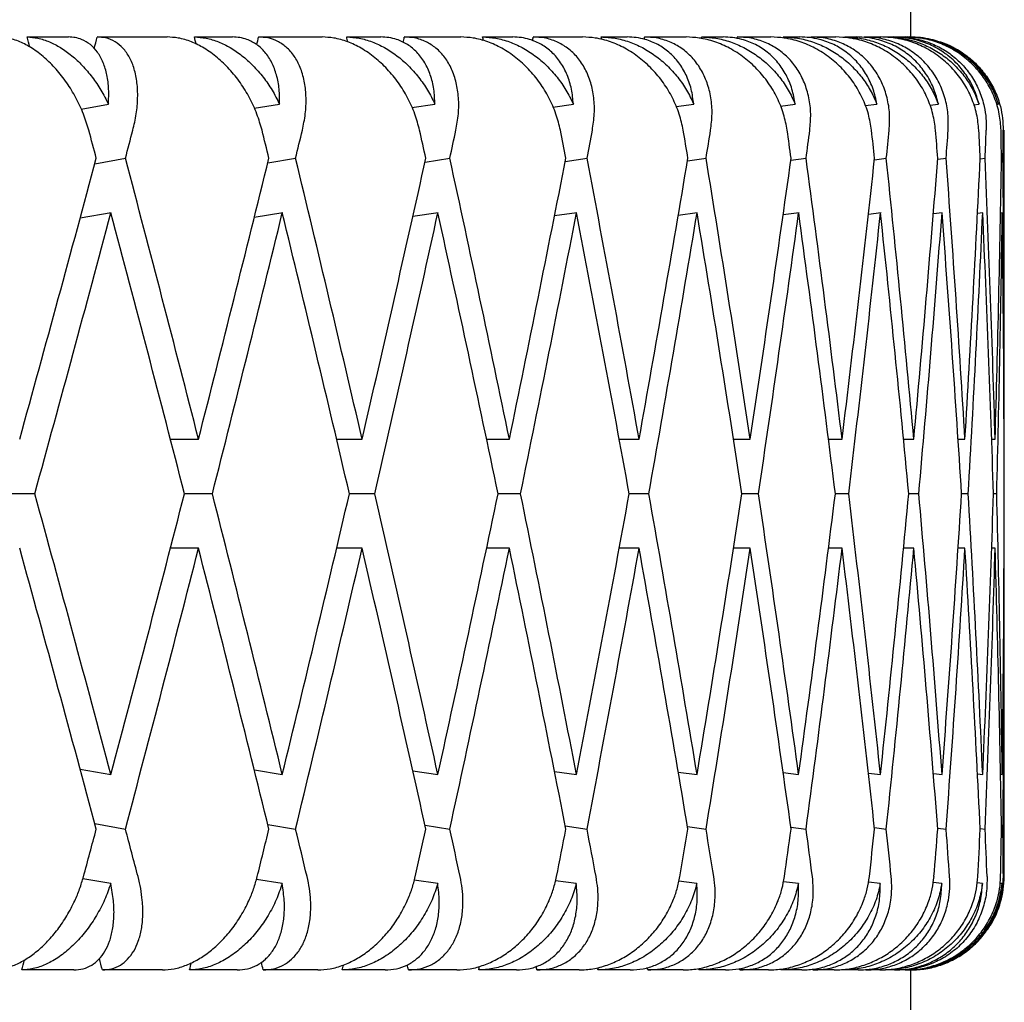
# Model space of a CAD drawing. Header units: millimetres. Extents: x 8 to 968, y 12 to 1099.
# Tile 32 of 73: x 107.57 to 112.85, y 686.14 to 691.41. Entities that reach past the tile are written whole.
import ezdxf

# ---------------------------------------------------------------- set-up
doc = ezdxf.new("R2010")
doc.units = ezdxf.units.MM

msp = doc.modelspace()

# ---------------------------------------------------------------- linework, layer by layer
at = {"color": 7, "linetype": 'Continuous', "lineweight": 30}
for p, q in [((112.3455, 691.3176), (112.3455, 695.3176)), ((107.6079, 691.3176), (107.8307, 691.3176)), ((107.9843, 691.3176), (108.3596, 691.3176)), ((108.5052, 691.3176), (108.7091, 691.3176)), ((108.8492, 691.3176), (109.1898, 691.3176)), ((109.3214, 691.3176), (109.5048, 691.3176)), ((109.6303, 691.3176), (109.9338, 691.3176)), ((110.0502, 691.3176), (110.2117, 691.3176)), ((110.3218, 691.3176), (110.5857, 691.3176)), ((110.6861, 691.3176), (110.8246, 691.3176)), ((110.9183, 691.3176), (111.1406, 691.3176)), ((111.2243, 691.3176), (111.3386, 691.3176)), ((111.4153, 691.3176), (111.5944, 691.3176)), ((111.6606, 691.3176), (111.75, 691.3176)), ((111.809, 691.3176), (111.9436, 691.3176)), ((111.9919, 691.3176), (112.0555, 691.3176)), ((112.0964, 691.3176), (112.1854, 691.3176)), ((112.2154, 691.3176), (112.2529, 691.3176)), ((112.2754, 691.3176), (112.3181, 691.3176)), ((112.3297, 691.3176), (112.3407, 691.3176)), ((107.8976, 690.9317), (108.0441, 690.9577)), ((108.8262, 690.9357), (108.9616, 690.9577)), ((109.6714, 690.9391), (109.7945, 690.9577)), ((110.4269, 690.9421), (110.5364, 690.9577)), ((111.0869, 690.9449), (111.1818, 690.9577)), ((111.6463, 690.9474), (111.7256, 690.9577)), ((112.1008, 690.9498), (112.1638, 690.9577)), ((112.4469, 690.952), (112.4931, 690.9577)), ((112.6821, 690.9542), (112.7109, 690.9577)), ((112.8045, 690.9564), (112.8155, 690.9577)), ((112.8455, 689.4549), (112.8455, 690.8176)), ((107.9715, 690.6385), (108.1354, 690.6676)), ((108.8987, 690.6434), (109.0475, 690.6676)), ((109.7413, 690.6475), (109.8743, 690.6676)), ((110.4931, 690.651), (110.6096, 690.6676)), ((111.1484, 690.6541), (111.2477, 690.6676)), ((111.7022, 690.657), (111.7838, 690.6676)), ((112.1504, 690.6596), (112.2139, 690.6676)), ((112.4895, 690.662), (112.5346, 690.6676)), ((112.717, 690.6644), (112.7435, 690.6676)), ((112.839, 690.6676), (112.8312, 690.6666)), ((108.0595, 690.3757), (107.8925, 690.346)), ((108.9784, 690.3757), (108.8262, 690.3509)), ((109.8125, 690.3757), (109.6759, 690.355)), ((110.5556, 690.3757), (110.4353, 690.3586)), ((111.1995, 690.3753), (111.0988, 690.3617)), ((111.7467, 690.3757), (111.6608, 690.3645)), ((112.1856, 690.3757), (112.1177, 690.3671)), ((112.5126, 690.3753), (112.4661, 690.3696)), ((112.7307, 690.3753), (112.7027, 690.3719)), ((112.8355, 690.3753), (112.8262, 690.3742)), ((108.3759, 689.1625), (108.5271, 689.1625)), ((109.2668, 689.1625), (109.4043, 689.1625)), ((110.0707, 689.1625), (110.1935, 689.1625)), ((110.7816, 689.1625), (110.8888, 689.1625)), ((111.3948, 689.1625), (111.4848, 689.1625)), ((111.9033, 689.1625), (111.9769, 689.1625)), ((112.3056, 689.1625), (112.3616, 689.1625)), ((112.5988, 689.1625), (112.6357, 689.1625)), ((112.7788, 689.1625), (112.7973, 689.1625)), ((107.6494, 688.8701), (107.4873, 688.8701)), ((108.6015, 688.8701), (108.4521, 688.8701)), ((109.4718, 688.8701), (109.3362, 688.8701)), ((110.2536, 688.8701), (110.1328, 688.8701)), ((110.941, 688.8701), (110.8359, 688.8701)), ((111.5287, 688.8701), (111.4401, 688.8701)), ((112.0123, 688.8701), (111.9409, 688.8701)), ((112.388, 688.8701), (112.3344, 688.8701)), ((112.6531, 688.8701), (112.6176, 688.8701)), ((112.8055, 688.8701), (112.7884, 688.8701)), ((108.5271, 688.5777), (108.3766, 688.5777)), ((109.4043, 688.5777), (109.2675, 688.5777)), ((110.1935, 688.5777), (110.0714, 688.5777)), ((110.8888, 688.5777), (110.7824, 688.5777)), ((111.4848, 688.5777), (111.3948, 688.5777)), ((111.9769, 688.5777), (111.9041, 688.5777)), ((112.3616, 688.5777), (112.3065, 688.5777)), ((112.6357, 688.5777), (112.5988, 688.5777)), ((112.7973, 688.5777), (112.7788, 688.5777)), ((112.8455, 686.8176), (112.8455, 688.2853)), ((107.8927, 687.3941), (108.0576, 687.3649)), ((108.8264, 687.3893), (108.9764, 687.3649)), ((109.6761, 687.3852), (109.8104, 687.3649)), ((110.4355, 687.3816), (110.5533, 687.3649)), ((111.0988, 687.3785), (111.1995, 687.3649)), ((111.6611, 687.3756), (111.7441, 687.3649)), ((112.118, 687.373), (112.1829, 687.3649)), ((112.4661, 687.3706), (112.5126, 687.3649)), ((112.7027, 687.3683), (112.7307, 687.3649)), ((112.8262, 687.366), (112.8355, 687.3649)), ((107.9715, 687.1017), (108.1354, 687.0726)), ((108.8987, 687.0968), (109.0475, 687.0726)), ((109.7413, 687.0927), (109.8743, 687.0726)), ((110.4931, 687.0892), (110.6096, 687.0726)), ((111.1484, 687.086), (111.2477, 687.0726)), ((111.7022, 687.0832), (111.7838, 687.0726)), ((112.1504, 687.0806), (112.2139, 687.0726)), ((112.4895, 687.0782), (112.5346, 687.0726)), ((112.717, 687.0758), (112.7435, 687.0726)), ((112.8312, 687.0736), (112.839, 687.0726)), ((108.0567, 686.7803), (107.9073, 686.8068)), ((108.9753, 686.7803), (108.8373, 686.8027)), ((109.8092, 686.7803), (109.6839, 686.7992)), ((110.5521, 686.7803), (110.4408, 686.7961)), ((111.1983, 686.7803), (111.1019, 686.7933)), ((111.7428, 686.7803), (111.6624, 686.7907)), ((112.1816, 686.7803), (112.1179, 686.7883)), ((112.5113, 686.7803), (112.4649, 686.786)), ((112.7293, 686.7803), (112.7009, 686.7837)), ((112.8341, 686.7803), (112.8239, 686.7815)), ((107.8585, 686.3176), (107.5796, 686.3176)), ((108.3332, 686.3176), (108.0117, 686.3176)), ((108.7344, 686.3176), (108.4792, 686.3176)), ((109.1659, 686.3176), (108.8741, 686.3176)), ((109.5275, 686.3176), (109.2979, 686.3176)), ((109.9126, 686.3176), (109.6526, 686.3176)), ((110.2317, 686.3176), (110.0294, 686.3176)), ((110.5673, 686.3176), (110.3413, 686.3176)), ((110.8416, 686.3176), (110.6682, 686.3176)), ((111.1253, 686.3176), (110.9348, 686.3176)), ((111.3526, 686.3176), (111.2095, 686.3176)), ((111.5822, 686.3176), (111.4287, 686.3176)), ((111.7608, 686.3176), (111.649, 686.3176)), ((111.9346, 686.3176), (111.8193, 686.3176)), ((112.0631, 686.3176), (111.9834, 686.3176)), ((112.1797, 686.3176), (112.1035, 686.3176)), ((112.2572, 686.3176), (112.2103, 686.3176)), ((112.3157, 686.3176), (112.2792, 686.3176)), ((112.3416, 686.3176), (112.3278, 686.3176)), ((112.3455, 681.5176), (112.3455, 686.3176))]:
    msp.add_line(p, q, dxfattribs=at)
msp.add_arc((112.3455, 686.8176), 0.5, 328.6324, 0, dxfattribs=at)
for centre, major_axis, ratio, start_param, end_param in [((97.8455, 689.4549), (-10.9055, 39.7521), 0.240393, 4.691953, 4.693309), ((97.8455, 688.2853), (11.676, 39.7583), 0.216249, 4.850419, 4.851998), ((97.8455, 689.4549), (-10.0366, 39.7507), 0.263266, 4.691805, 4.692789), ((97.8455, 688.2853), (10.9055, 39.7521), 0.240393, 4.853402, 4.85443), ((97.8455, 689.4549), (-9.0689, 39.7547), 0.284594, 4.69367, 4.694332), ((97.8455, 688.2853), (10.0366, 39.7507), 0.263266, 4.854206, 4.85495), ((97.8455, 689.4549), (-8.0036, 39.764), 0.30407, 4.697534, 4.698037), ((97.8455, 688.2853), (9.0689, 39.7547), 0.284594, 4.852906, 4.853407), ((97.8455, 689.4549), (-6.8442, 39.7777), 0.321364, 4.703565, 4.703925), ((97.8455, 688.2853), (8.0036, 39.764), 0.30407, 4.849398, 4.849702), ((97.8455, 689.4549), (-5.5972, 39.794), 0.336135, 4.71169, 4.711919), ((97.8455, 688.2853), (6.8442, 39.7777), 0.321364, 4.843613, 4.843814), ((97.8455, 688.8701), (-11.2816, 41.1228), 0.240393, 4.690168, 4.693808), ((97.8455, 688.2853), (12.0787, 41.1293), 0.216249, 4.833647, 4.837293), ((97.8455, 688.8701), (-10.3827, 41.1214), 0.263266, 4.689648, 4.693287), ((97.8455, 688.2853), (11.2816, 41.1228), 0.240393, 4.836079, 4.839725), ((97.8455, 688.8701), (-9.3816, 41.1256), 0.284594, 4.691191, 4.694831), ((97.8455, 688.2853), (10.3827, 41.1214), 0.263266, 4.836599, 4.840246), ((97.8455, 688.8701), (-8.2795, 41.1352), 0.30407, 4.694896, 4.698536), ((97.8455, 688.2853), (9.3816, 41.1256), 0.284594, 4.835056, 4.838702), ((97.8455, 688.8701), (-7.0802, 41.1493), 0.321364, 4.700785, 4.704424), ((97.8455, 688.2853), (8.2795, 41.1352), 0.30407, 4.831351, 4.834997), ((97.8455, 688.8701), (-5.7903, 41.1662), 0.336135, 4.708778, 4.712417), ((97.8455, 688.2853), (7.0802, 41.1493), 0.321364, 4.825463, 4.829109), ((97.8455, 688.8701), (-4.4205, 41.1834), 0.348049, 4.718681, 4.722321), ((97.8455, 688.2853), (5.7903, 41.1662), 0.336135, 4.817469, 4.821116), ((97.8455, 688.8701), (-2.9857, 41.1984), 0.356806, 4.73017, 4.733809), ((97.8455, 688.2853), (4.4205, 41.1834), 0.348049, 4.807566, 4.811213), ((97.8455, 688.8701), (-1.5048, 41.2086), 0.362166, 4.742798, 4.746437), ((97.8455, 688.2853), (2.9857, 41.1984), 0.356806, 4.796078, 4.799724), ((97.8455, 688.8701), (0, 41.2122), 0.36397, 4.756022, 4.759662), ((97.8455, 688.2853), (1.5048, 41.2086), 0.362166, 4.78345, 4.787096), ((97.8455, 688.8701), (12.0787, 41.1293), 0.216249, 4.782905, 4.819444), ((97.8455, 689.4549), (-11.2816, 41.1228), 0.240393, 4.639441, 4.675965), ((97.8455, 688.8701), (11.2816, 41.1228), 0.240393, 4.785337, 4.821876), ((97.8455, 689.4549), (-10.3827, 41.1214), 0.263266, 4.63892, 4.675445), ((97.8455, 688.8701), (10.3827, 41.1214), 0.263266, 4.785858, 4.822396), ((97.8455, 689.4549), (-9.3816, 41.1256), 0.284594, 4.640464, 4.676988), ((97.8455, 688.8701), (9.3816, 41.1256), 0.284594, 4.784314, 4.820853), ((97.8455, 689.4549), (-8.2795, 41.1352), 0.30407, 4.644169, 4.680693), ((97.8455, 688.8701), (8.2795, 41.1352), 0.30407, 4.780609, 4.817148), ((97.8455, 689.4549), (-7.0802, 41.1493), 0.321364, 4.650057, 4.686582), ((97.8455, 688.8701), (7.0802, 41.1493), 0.321364, 4.774721, 4.81126), ((97.8455, 689.4549), (-5.7903, 41.1662), 0.336135, 4.65805, 4.694575), ((97.8455, 688.8701), (5.7903, 41.1662), 0.336135, 4.766728, 4.803266), ((97.8455, 689.4549), (-4.4205, 41.1834), 0.348049, 4.667953, 4.704478), ((97.8455, 688.8701), (4.4205, 41.1834), 0.348049, 4.756825, 4.793363), ((97.8455, 689.4549), (-2.9857, 41.1984), 0.356806, 4.679442, 4.715967), ((97.8455, 688.8701), (2.9857, 41.1984), 0.356806, 4.745336, 4.781875), ((97.8455, 689.4549), (-1.5048, 41.2086), 0.362166, 4.69207, 4.728595), ((97.8455, 688.8701), (1.5048, 41.2086), 0.362166, 4.732708, 4.769247), ((97.8455, 689.4549), (0, 41.2122), 0.36397, 4.705294, 4.741819), ((97.8455, 688.2853), (12.0787, 41.1293), 0.216249, 4.79, 4.826543), ((97.8455, 688.8701), (-11.2816, 41.1228), 0.240393, 4.646535, 4.683064), ((97.8455, 688.2853), (11.2816, 41.1228), 0.240393, 4.792432, 4.828975), ((97.8455, 688.8701), (-10.3827, 41.1214), 0.263266, 4.646015, 4.682544), ((97.8455, 688.2853), (10.3827, 41.1214), 0.263266, 4.792953, 4.829495), ((97.8455, 688.8701), (-9.3816, 41.1256), 0.284594, 4.647558, 4.684087), ((97.8455, 688.2853), (9.3816, 41.1256), 0.284594, 4.791409, 4.827952), ((97.8455, 688.8701), (-8.2795, 41.1352), 0.30407, 4.651263, 4.687792), ((97.8455, 688.2853), (8.2795, 41.1352), 0.30407, 4.787704, 4.824249), ((97.8455, 688.8701), (-7.0802, 41.1493), 0.321364, 4.657151, 4.693683), ((97.8455, 688.2853), (7.0802, 41.1493), 0.321364, 4.781816, 4.818359), ((97.8455, 688.8701), (-5.7903, 41.1662), 0.336135, 4.665145, 4.701674), ((97.8455, 688.2853), (5.7903, 41.1662), 0.336135, 4.773823, 4.810365), ((97.8455, 688.8701), (-4.4205, 41.1834), 0.348049, 4.675048, 4.711577), ((97.8455, 688.2853), (4.4205, 41.1834), 0.348049, 4.763919, 4.800465), ((97.8455, 688.8701), (-2.9857, 41.1984), 0.356806, 4.686536, 4.723068), ((97.8455, 688.2853), (2.9857, 41.1984), 0.356806, 4.752431, 4.788976), ((97.8455, 688.8701), (-1.5048, 41.2086), 0.362166, 4.699164, 4.735696), ((97.8455, 688.2853), (1.5048, 41.2086), 0.362166, 4.739803, 4.776348), ((97.8455, 688.8701), (0, 41.2122), 0.36397, 4.712389, 4.748921), ((97.8455, 689.4549), (-12.0787, 41.1293), 0.216249, 4.598233, 4.634778), ((97.8455, 688.8701), (11.2816, 41.1228), 0.240393, 4.741711, 4.778243), ((97.8455, 689.4549), (-11.2816, 41.1228), 0.240393, 4.595801, 4.632346), ((97.8455, 688.8701), (10.3827, 41.1214), 0.263266, 4.742231, 4.778763), ((97.8455, 689.4549), (-10.3827, 41.1214), 0.263266, 4.59528, 4.631825), ((97.8455, 688.8701), (9.3816, 41.1256), 0.284594, 4.740688, 4.77722), ((97.8455, 689.4549), (-9.3816, 41.1256), 0.284594, 4.596824, 4.633369), ((97.8455, 688.8701), (8.2795, 41.1352), 0.30407, 4.736983, 4.773515), ((97.8455, 689.4549), (-8.2795, 41.1352), 0.30407, 4.600529, 4.637074), ((97.8455, 688.8701), (7.0802, 41.1493), 0.321364, 4.731095, 4.767627), ((97.8455, 689.4549), (-7.0802, 41.1493), 0.321364, 4.606417, 4.642962), ((97.8455, 688.8701), (5.7903, 41.1662), 0.336135, 4.723101, 4.759633), ((97.8455, 689.4549), (-5.7903, 41.1662), 0.336135, 4.61441, 4.650955), ((97.8455, 688.8701), (4.4205, 41.1834), 0.348049, 4.713198, 4.74973), ((97.8455, 689.4549), (-4.4205, 41.1834), 0.348049, 4.624313, 4.660858), ((97.8455, 688.8701), (2.9857, 41.1984), 0.356806, 4.70171, 4.738241), ((97.8455, 689.4549), (-2.9857, 41.1984), 0.356806, 4.635802, 4.672347), ((97.8455, 688.8701), (1.5048, 41.2086), 0.362166, 4.689082, 4.725614), ((97.8455, 689.4549), (-1.5048, 41.2086), 0.362166, 4.64843, 4.684975), ((97.8455, 688.8701), (0, 41.2122), 0.36397, 4.675857, 4.712389), ((97.8455, 688.8701), (-12.0787, 41.1293), 0.216249, 4.605334, 4.641873), ((97.8455, 688.2853), (11.2816, 41.1228), 0.240393, 4.748813, 4.785337), ((97.8455, 688.8701), (-11.2816, 41.1228), 0.240393, 4.602902, 4.639441), ((97.8455, 688.2853), (10.3827, 41.1214), 0.263266, 4.749333, 4.785858), ((97.8455, 688.8701), (-10.3827, 41.1214), 0.263266, 4.602382, 4.63892), ((97.8455, 688.2853), (9.3816, 41.1256), 0.284594, 4.74779, 4.784314), ((97.8455, 688.8701), (-9.3816, 41.1256), 0.284594, 4.603925, 4.640464), ((97.8455, 688.2853), (8.2795, 41.1352), 0.30407, 4.744085, 4.780609), ((97.8455, 688.8701), (-8.2795, 41.1352), 0.30407, 4.60763, 4.644169), ((97.8455, 688.2853), (7.0802, 41.1493), 0.321364, 4.738196, 4.774721), ((97.8455, 688.8701), (-7.0802, 41.1493), 0.321364, 4.613518, 4.650057), ((97.8455, 688.2853), (5.7903, 41.1662), 0.336135, 4.730203, 4.766728), ((97.8455, 688.8701), (-5.7903, 41.1662), 0.336135, 4.621512, 4.65805), ((97.8455, 688.2853), (4.4205, 41.1834), 0.348049, 4.7203, 4.756825), ((97.8455, 688.8701), (-4.4205, 41.1834), 0.348049, 4.631415, 4.667953), ((97.8455, 688.2853), (2.9857, 41.1984), 0.356806, 4.708811, 4.745336), ((97.8455, 688.8701), (-2.9857, 41.1984), 0.356806, 4.642903, 4.679442), ((97.8455, 688.2853), (1.5048, 41.2086), 0.362166, 4.696183, 4.732708), ((97.8455, 688.8701), (-1.5048, 41.2086), 0.362166, 4.655531, 4.69207), ((97.8455, 688.2853), (0, 41.2122), 0.36397, 4.682959, 4.719484), ((97.8455, 688.8701), (11.2816, 41.1228), 0.240393, 4.728418, 4.734609), ((97.8455, 689.4549), (-12.0787, 41.1293), 0.216249, 4.584931, 4.591131), ((97.8455, 688.8701), (10.3827, 41.1214), 0.263266, 4.728939, 4.73513), ((97.8455, 689.4549), (-11.2816, 41.1228), 0.240393, 4.582499, 4.588699), ((97.8455, 688.8701), (9.3816, 41.1256), 0.284594, 4.727395, 4.733587), ((97.8455, 689.4549), (-10.3827, 41.1214), 0.263266, 4.581978, 4.588179), ((97.8455, 688.8701), (8.2795, 41.1352), 0.30407, 4.72369, 4.729882), ((97.8455, 689.4549), (-9.3816, 41.1256), 0.284594, 4.583522, 4.589722), ((97.8455, 688.8701), (7.0802, 41.1493), 0.321364, 4.717802, 4.723993), ((97.8455, 689.4549), (-8.2795, 41.1352), 0.30407, 4.587227, 4.593427), ((97.8455, 688.8701), (5.7903, 41.1662), 0.336135, 4.709809, 4.716), ((97.8455, 689.4549), (-7.0802, 41.1493), 0.321364, 4.593115, 4.599315), ((97.8455, 688.8701), (4.4205, 41.1834), 0.348049, 4.699906, 4.706097), ((97.8455, 689.4549), (-5.7903, 41.1662), 0.336135, 4.601108, 4.607309), ((97.8455, 688.8701), (2.9857, 41.1984), 0.356806, 4.688417, 4.694608), ((97.8455, 689.4549), (-4.4205, 41.1834), 0.348049, 4.611011, 4.617212), ((97.8455, 688.8701), (1.5048, 41.2086), 0.362166, 4.675789, 4.68198), ((97.8455, 689.4549), (-2.9857, 41.1984), 0.356806, 4.6225, 4.6287), ((97.8455, 688.8701), (0, 41.2122), 0.36397, 4.662565, 4.668756), ((97.8455, 689.4549), (-1.5048, 41.2086), 0.362166, 4.635128, 4.641328), ((97.8455, 688.2853), (10.9055, 39.7521), 0.240393, 4.728829, 4.73018), ((97.8455, 689.4549), (-11.676, 39.7583), 0.216249, 4.570135, 4.571666), ((97.8455, 688.2853), (10.0366, 39.7507), 0.263266, 4.729349, 4.730333), ((97.8455, 689.4549), (-10.9055, 39.7521), 0.240393, 4.567703, 4.568767), ((97.8455, 688.2853), (9.0689, 39.7547), 0.284594, 4.727806, 4.728473), ((97.8455, 689.4549), (-10.0366, 39.7507), 0.263266, 4.567183, 4.567878), ((97.8455, 688.2853), (8.0036, 39.764), 0.30407, 4.724101, 4.724603), ((97.8455, 689.4549), (-9.0689, 39.7547), 0.284594, 4.568726, 4.569223), ((97.8455, 688.2853), (6.8442, 39.7777), 0.321364, 4.718213, 4.718568), ((97.8455, 689.4549), (-8.0036, 39.764), 0.30407, 4.572431, 4.572765), ((97.8455, 688.2853), (5.5972, 39.794), 0.336135, 4.710219, 4.710439), ((97.8455, 689.4549), (-6.8442, 39.7777), 0.321364, 4.57832, 4.578505)]:
    msp.add_ellipse(centre, major_axis=major_axis, ratio=ratio, start_param=start_param, end_param=end_param, dxfattribs=at)
for points, knots in [([(107.939, 690.8176), (107.9301, 690.8468), (107.9119, 690.9062), (107.8715, 690.9921), (107.8222, 691.0736), (107.7654, 691.1463), (107.7021, 691.2092), (107.6364, 691.2585), (107.5691, 691.2938), (107.5063, 691.3141), (107.4671, 691.3165), (107.4493, 691.3176)], [0, 0, 0, 0, 0.1145416, 0.23238, 0.3469304, 0.4649256, 0.5771225, 0.6929312, 0.7991817, 0.9089106, 1, 1, 1, 1]), ([(107.6079, 691.3176), (107.6272, 691.3163), (107.6664, 691.3138), (107.7273, 691.2936), (107.7885, 691.262), (107.8479, 691.219), (107.9053, 691.1654), (107.9579, 691.103), (108.0056, 691.0333), (108.0312, 690.9831), (108.0441, 690.9577)], [0, 0, 0, 0, 0.121172, 0.245978, 0.367117, 0.49156, 0.616821, 0.745339, 0.871171, 1, 1, 1, 1]), ([(108.0441, 690.9577), (108.0453, 690.9848), (108.0477, 691.0399), (108.0378, 691.1148), (108.0178, 691.1821), (107.9877, 691.2371), (107.9483, 691.2794), (107.9071, 691.3036), (107.8671, 691.3157), (107.8429, 691.3169), (107.8307, 691.3176)], [0, 0, 0, 0, 0.137628, 0.279151, 0.416817, 0.558784, 0.691042, 0.827634, 0.913195, 1, 1, 1, 1]), ([(108.1751, 690.8176), (108.1819, 690.8469), (108.1957, 690.9064), (108.2027, 690.9924), (108.1992, 691.0739), (108.1845, 691.1466), (108.1589, 691.2096), (108.1241, 691.2589), (108.0805, 691.2942), (108.0339, 691.3142), (107.9996, 691.3165), (107.9843, 691.3176)], [0, 0, 0, 0, 0.114606, 0.23252, 0.347132, 0.465168, 0.577786, 0.694016, 0.800844, 0.911181, 1, 1, 1, 1]), ([(108.8677, 690.8176), (108.8593, 690.8468), (108.8423, 690.9062), (108.8024, 690.9921), (108.7526, 691.0736), (108.6943, 691.1463), (108.6285, 691.2092), (108.5596, 691.2585), (108.4883, 691.2938), (108.4212, 691.3141), (108.3788, 691.3165), (108.3596, 691.3176)], [0, 0, 0, 0, 0.1145416, 0.23238, 0.3469304, 0.4649256, 0.5771225, 0.6929312, 0.7991817, 0.9089106, 1, 1, 1, 1]), ([(108.5052, 691.3176), (108.526, 691.3163), (108.5683, 691.3138), (108.6335, 691.2936), (108.6983, 691.262), (108.7608, 691.219), (108.8205, 691.1654), (108.8747, 691.103), (108.9232, 691.0333), (108.9487, 690.9831), (108.9616, 690.9577)], [0, 0, 0, 0, 0.121172, 0.245978, 0.367117, 0.49156, 0.616821, 0.745339, 0.871171, 1, 1, 1, 1]), ([(108.9616, 690.9577), (108.9615, 690.9848), (108.9615, 691.0399), (108.9469, 691.1148), (108.9215, 691.1821), (108.8857, 691.2371), (108.8403, 691.2794), (108.7938, 691.3036), (108.7492, 691.3157), (108.7225, 691.3169), (108.7091, 691.3176)], [0, 0, 0, 0, 0.137628, 0.279151, 0.416817, 0.558784, 0.691042, 0.827634, 0.913195, 1, 1, 1, 1]), ([(109.0838, 690.8176), (109.0898, 690.8469), (109.102, 690.9064), (109.1054, 690.9924), (109.0976, 691.0739), (109.0779, 691.1466), (109.0466, 691.2096), (109.0059, 691.2589), (108.9562, 691.2942), (108.9039, 691.3142), (108.8661, 691.3165), (108.8492, 691.3176)], [0, 0, 0, 0, 0.114606, 0.23252, 0.347132, 0.465168, 0.577786, 0.694016, 0.800844, 0.911181, 1, 1, 1, 1]), ([(109.7125, 690.8176), (109.7047, 690.8468), (109.689, 690.9062), (109.6499, 690.9921), (109.6, 691.0736), (109.5407, 691.1463), (109.473, 691.2092), (109.4013, 691.2585), (109.3265, 691.2938), (109.2556, 691.3141), (109.2104, 691.3165), (109.1898, 691.3176)], [0, 0, 0, 0, 0.114542, 0.23238, 0.34693, 0.464926, 0.577123, 0.692931, 0.799182, 0.908911, 1, 1, 1, 1]), ([(109.3214, 691.3176), (109.3436, 691.3163), (109.3887, 691.3138), (109.4575, 691.2936), (109.5255, 691.262), (109.5906, 691.219), (109.6522, 691.1654), (109.7076, 691.103), (109.7566, 691.0333), (109.7817, 690.9831), (109.7945, 690.9577)], [0, 0, 0, 0, 0.121172, 0.245978, 0.367117, 0.49156, 0.616821, 0.745339, 0.871171, 1, 1, 1, 1]), ([(109.7945, 690.9577), (109.7932, 690.9848), (109.7907, 691.0399), (109.7715, 691.1148), (109.741, 691.1821), (109.6997, 691.2371), (109.6487, 691.2794), (109.5972, 691.3036), (109.5483, 691.3157), (109.5194, 691.3169), (109.5048, 691.3176)], [0, 0, 0, 0, 0.137628, 0.279151, 0.416817, 0.558784, 0.691042, 0.827634, 0.913195, 1, 1, 1, 1]), ([(109.9069, 690.8176), (109.9121, 690.8469), (109.9227, 690.9064), (109.9225, 690.9924), (109.9104, 691.0739), (109.8857, 691.1466), (109.849, 691.2096), (109.8027, 691.2589), (109.7473, 691.2942), (109.6897, 691.3142), (109.6486, 691.3165), (109.6303, 691.3176)], [0, 0, 0, 0, 0.114606, 0.23252, 0.347132, 0.465168, 0.577786, 0.694016, 0.800844, 0.911181, 1, 1, 1, 1]), ([(110.467, 690.8176), (110.4599, 690.8468), (110.4456, 690.9062), (110.4075, 690.9921), (110.3579, 691.0736), (110.298, 691.1463), (110.2289, 691.2092), (110.1551, 691.2585), (110.0773, 691.2938), (110.0032, 691.3141), (109.9554, 691.3165), (109.9338, 691.3176)], [0, 0, 0, 0, 0.114542, 0.23238, 0.34693, 0.464926, 0.577123, 0.692931, 0.799182, 0.908911, 1, 1, 1, 1]), ([(110.0502, 691.3176), (110.0736, 691.3163), (110.1212, 691.3138), (110.1932, 691.2936), (110.2638, 691.262), (110.331, 691.219), (110.394, 691.1654), (110.4502, 691.103), (110.4993, 691.0333), (110.5239, 690.9831), (110.5364, 690.9577)], [0, 0, 0, 0, 0.121172, 0.245978, 0.367117, 0.49156, 0.616821, 0.745339, 0.871171, 1, 1, 1, 1]), ([(110.5364, 690.9577), (110.5339, 690.9848), (110.5289, 691.0399), (110.5053, 691.1148), (110.4699, 691.1821), (110.4235, 691.2371), (110.3672, 691.2794), (110.3111, 691.3036), (110.2584, 691.3157), (110.2274, 691.3169), (110.2117, 691.3176)], [0, 0, 0, 0, 0.137628, 0.279151, 0.416817, 0.558784, 0.691042, 0.827634, 0.913195, 1, 1, 1, 1]), ([(110.6382, 690.8176), (110.6426, 690.8469), (110.6514, 690.9064), (110.6477, 690.9924), (110.6314, 691.0739), (110.602, 691.1466), (110.5601, 691.2096), (110.5085, 691.2589), (110.4478, 691.2942), (110.3854, 691.3142), (110.3414, 691.3165), (110.3218, 691.3176)], [0, 0, 0, 0, 0.114606, 0.23252, 0.347132, 0.465168, 0.577786, 0.694016, 0.800844, 0.911181, 1, 1, 1, 1]), ([(111.1254, 690.8176), (111.1191, 690.8468), (111.1062, 690.9062), (111.0696, 690.9921), (111.0206, 691.0736), (110.9606, 691.1463), (110.8906, 691.2092), (110.8151, 691.2585), (110.735, 691.2938), (110.6582, 691.3141), (110.6083, 691.3165), (110.5857, 691.3176)], [0, 0, 0, 0, 0.114542, 0.23238, 0.34693, 0.464926, 0.577123, 0.692931, 0.799182, 0.908911, 1, 1, 1, 1]), ([(110.6861, 691.3176), (110.7106, 691.3163), (110.7603, 691.3138), (110.8349, 691.2936), (110.9076, 691.262), (110.9763, 691.219), (111.0404, 691.1654), (111.0968, 691.103), (111.1457, 691.0333), (111.1696, 690.9831), (111.1818, 690.9577)], [0, 0, 0, 0, 0.121172, 0.245978, 0.367117, 0.49156, 0.616821, 0.745339, 0.871171, 1, 1, 1, 1]), ([(111.1818, 690.9577), (111.1781, 690.9848), (111.1707, 691.0399), (111.1428, 691.1148), (111.1028, 691.1821), (111.0516, 691.2371), (110.9904, 691.2794), (110.9302, 691.3036), (110.874, 691.3157), (110.8411, 691.3169), (110.8246, 691.3176)], [0, 0, 0, 0, 0.137628, 0.279151, 0.416817, 0.558784, 0.691042, 0.827634, 0.913195, 1, 1, 1, 1]), ([(111.2722, 690.8176), (111.2756, 690.8469), (111.2827, 690.9064), (111.2754, 690.9924), (111.255, 691.0739), (111.2211, 691.1466), (111.1744, 691.2096), (111.1179, 691.2589), (111.0524, 691.2942), (110.9857, 691.3142), (110.9391, 691.3165), (110.9183, 691.3176)], [0, 0, 0, 0, 0.114606, 0.23252, 0.347132, 0.465168, 0.577786, 0.694016, 0.800844, 0.911181, 1, 1, 1, 1]), ([(111.6827, 690.8176), (111.6772, 690.8468), (111.666, 690.9062), (111.631, 690.9921), (111.5831, 691.0736), (111.5234, 691.1463), (111.453, 691.2092), (111.3765, 691.2585), (111.2947, 691.2938), (111.2157, 691.3141), (111.1641, 691.3165), (111.1406, 691.3176)], [0, 0, 0, 0, 0.114542, 0.23238, 0.34693, 0.464926, 0.577123, 0.692931, 0.799182, 0.908911, 1, 1, 1, 1]), ([(111.2243, 691.3176), (111.2496, 691.3163), (111.3011, 691.3138), (111.3777, 691.2936), (111.4521, 691.262), (111.5218, 691.219), (111.5863, 691.1654), (111.6427, 691.103), (111.6908, 691.0333), (111.7139, 690.9831), (111.7256, 690.9577)], [0, 0, 0, 0, 0.121172, 0.245978, 0.367117, 0.49156, 0.616821, 0.745339, 0.871171, 1, 1, 1, 1]), ([(111.7256, 690.9577), (111.7208, 690.9848), (111.711, 691.0399), (111.6791, 691.1148), (111.6348, 691.1821), (111.5792, 691.2371), (111.5136, 691.2794), (111.4497, 691.3036), (111.3904, 691.3157), (111.356, 691.3169), (111.3386, 691.3176)], [0, 0, 0, 0, 0.137628, 0.279151, 0.416817, 0.558784, 0.691042, 0.827634, 0.913195, 1, 1, 1, 1]), ([(111.8039, 690.8176), (111.8065, 690.8469), (111.8117, 690.9064), (111.8009, 690.9924), (111.7766, 691.0739), (111.7385, 691.1466), (111.6873, 691.2096), (111.6264, 691.2589), (111.5565, 691.2942), (111.4859, 691.3142), (111.4371, 691.3165), (111.4153, 691.3176)], [0, 0, 0, 0, 0.1146065, 0.2325198, 0.3471316, 0.4651683, 0.577786, 0.6940158, 0.8008443, 0.911181, 1, 1, 1, 1]), ([(112.1348, 690.8176), (112.1301, 690.8468), (112.1205, 690.9062), (112.0874, 690.9921), (112.041, 691.0736), (111.9821, 691.1463), (111.9118, 691.2092), (111.8348, 691.2585), (111.7519, 691.2938), (111.6715, 691.3141), (111.6185, 691.3165), (111.5944, 691.3176)], [0, 0, 0, 0, 0.114542, 0.23238, 0.34693, 0.464926, 0.577123, 0.692931, 0.799182, 0.908911, 1, 1, 1, 1]), ([(111.6606, 691.3176), (111.6867, 691.3163), (111.7395, 691.3138), (111.8176, 691.2936), (111.8929, 691.262), (111.9631, 691.219), (112.0276, 691.1654), (112.0835, 691.103), (112.1306, 691.0333), (112.1527, 690.9831), (112.1638, 690.9577)], [0, 0, 0, 0, 0.121172, 0.245978, 0.367117, 0.49156, 0.616821, 0.745339, 0.871171, 1, 1, 1, 1]), ([(112.1638, 690.9577), (112.1579, 690.9848), (112.1458, 691.0399), (112.1101, 691.1148), (112.0618, 691.1821), (112.0022, 691.2371), (111.9327, 691.2794), (111.8656, 691.3036), (111.8037, 691.3157), (111.768, 691.3169), (111.75, 691.3176)], [0, 0, 0, 0, 0.137628, 0.279151, 0.416817, 0.558784, 0.691042, 0.827634, 0.913195, 1, 1, 1, 1]), ([(112.2295, 690.8176), (112.2311, 690.8469), (112.2344, 690.9064), (112.2202, 690.9924), (112.1921, 691.0739), (112.1501, 691.1466), (112.0948, 691.2096), (112.0299, 691.2589), (111.9563, 691.2942), (111.8823, 691.3142), (111.8316, 691.3165), (111.809, 691.3176)], [0, 0, 0, 0, 0.114606, 0.23252, 0.347132, 0.465168, 0.577786, 0.694016, 0.800844, 0.911181, 1, 1, 1, 1]), ([(112.478, 690.8176), (112.4742, 690.8468), (112.4665, 690.9062), (112.4355, 690.9921), (112.3908, 691.0736), (112.3332, 691.1463), (112.2636, 691.2092), (112.1867, 691.2585), (112.1034, 691.2938), (112.022, 691.3141), (111.968, 691.3165), (111.9436, 691.3176)], [0, 0, 0, 0, 0.114542, 0.23238, 0.34693, 0.464926, 0.577123, 0.692931, 0.799182, 0.908911, 1, 1, 1, 1]), ([(111.9919, 691.3176), (112.0184, 691.3163), (112.0721, 691.3138), (112.1511, 691.2936), (112.2269, 691.262), (112.297, 691.219), (112.3611, 691.1654), (112.4159, 691.103), (112.4617, 691.0333), (112.4825, 690.9831), (112.4931, 690.9577)], [0, 0, 0, 0, 0.121172, 0.245978, 0.367117, 0.49156, 0.616821, 0.745339, 0.871171, 1, 1, 1, 1]), ([(112.4931, 690.9577), (112.486, 690.9848), (112.4718, 691.0399), (112.4325, 691.1148), (112.3806, 691.1821), (112.3175, 691.2371), (112.2446, 691.2794), (112.1749, 691.3036), (112.1108, 691.3157), (112.0741, 691.3169), (112.0555, 691.3176)], [0, 0, 0, 0, 0.137628, 0.279151, 0.416817, 0.558784, 0.691042, 0.827634, 0.913195, 1, 1, 1, 1]), ([(112.5456, 690.8176), (112.5462, 690.8469), (112.5476, 690.9064), (112.5301, 690.9924), (112.4985, 691.0739), (112.4528, 691.1466), (112.3939, 691.2096), (112.3255, 691.2589), (112.2486, 691.2942), (112.172, 691.3142), (112.1197, 691.3165), (112.0964, 691.3176)], [0, 0, 0, 0, 0.1146065, 0.2325198, 0.3471316, 0.4651683, 0.577786, 0.6940158, 0.8008443, 0.911181, 1, 1, 1, 1]), ([(112.71, 690.8176), (112.707, 690.8468), (112.7011, 690.9062), (112.6726, 690.9921), (112.63, 691.0736), (112.574, 691.1463), (112.5057, 691.2092), (112.4295, 691.2585), (112.3463, 691.2938), (112.2646, 691.3141), (112.2101, 691.3165), (112.1854, 691.3176)], [0, 0, 0, 0, 0.114542, 0.23238, 0.34693, 0.464926, 0.577123, 0.692931, 0.799182, 0.908911, 1, 1, 1, 1]), ([(112.2154, 691.3176), (112.2422, 691.3163), (112.2965, 691.3138), (112.3757, 691.2936), (112.4513, 691.262), (112.521, 691.219), (112.584, 691.1654), (112.6375, 691.103), (112.6816, 691.0333), (112.701, 690.9831), (112.7109, 690.9577)], [0, 0, 0, 0, 0.121172, 0.245978, 0.367117, 0.49156, 0.616821, 0.745339, 0.871171, 1, 1, 1, 1]), ([(112.7109, 690.9577), (112.7028, 690.9848), (112.6864, 691.0399), (112.644, 691.1148), (112.5888, 691.1821), (112.5227, 691.2371), (112.447, 691.2794), (112.375, 691.3036), (112.3094, 691.3157), (112.2718, 691.3169), (112.2529, 691.3176)], [0, 0, 0, 0, 0.137628, 0.279151, 0.416817, 0.558784, 0.691042, 0.827634, 0.913195, 1, 1, 1, 1]), ([(112.2754, 691.3176), (112.302, 691.3163), (112.356, 691.3137), (112.4332, 691.2932), (112.5056, 691.2613), (112.5712, 691.2179), (112.6292, 691.1636), (112.678, 691.0992), (112.716, 691.0256), (112.7388, 690.952), (112.75, 690.8818), (112.7498, 690.8391), (112.7498, 690.8176)], [0, 0, 0, 0, 0.099288, 0.201568, 0.300823, 0.402759, 0.505896, 0.611709, 0.720886, 0.83298, 0.91588, 1, 1, 1, 1]), ([(112.8288, 690.8176), (112.8267, 690.8468), (112.8227, 690.9062), (112.7968, 690.9921), (112.7566, 691.0736), (112.7028, 691.1463), (112.6362, 691.2092), (112.5612, 691.2585), (112.4789, 691.2938), (112.3975, 691.3141), (112.3429, 691.3165), (112.3181, 691.3176)], [0, 0, 0, 0, 0.114542, 0.23238, 0.34693, 0.464926, 0.577123, 0.692931, 0.799182, 0.908911, 1, 1, 1, 1]), ([(112.8155, 690.9577), (112.8058, 690.9847), (112.786, 691.0395), (112.7388, 691.1142), (112.6791, 691.1814), (112.6092, 691.2364), (112.5303, 691.2788), (112.4559, 691.3032), (112.3881, 691.3156), (112.3492, 691.3169), (112.3297, 691.3176)], [0, 0, 0, 0, 0.137132, 0.278138, 0.415311, 0.55678, 0.688393, 0.82431, 0.911495, 1, 1, 1, 1]), ([(112.8155, 690.9577), (112.8065, 690.9848), (112.7881, 691.0399), (112.7428, 691.1148), (112.6848, 691.1821), (112.6161, 691.2371), (112.5382, 691.2794), (112.4647, 691.3036), (112.3978, 691.3157), (112.3598, 691.3169), (112.3407, 691.3176)], [0, 0, 0, 0, 0.137628, 0.279151, 0.416817, 0.558784, 0.691042, 0.827634, 0.913195, 1, 1, 1, 1]), ([(112.4616, 691.3019), (112.4761, 691.2987), (112.5168, 691.2896), (112.5792, 691.2609), (112.647, 691.218), (112.7074, 691.1636), (112.7589, 691.0992), (112.7997, 691.0256), (112.8252, 690.952), (112.8387, 690.8818), (112.8399, 690.8391), (112.8405, 690.8176)], [0, 0, 0, 0, 0.064907, 0.181151, 0.300534, 0.421324, 0.545248, 0.673112, 0.804393, 0.901482, 1, 1, 1, 1]), ([(107.4206, 686.3176), (107.44, 686.3188), (107.4793, 686.3214), (107.5406, 686.3418), (107.6021, 686.3736), (107.662, 686.4168), (107.7198, 686.4708), (107.7739, 686.5348), (107.8232, 686.6079), (107.8618, 686.6816), (107.8913, 686.7522), (107.9042, 686.7957), (107.9107, 686.8176)], [0, 0, 0, 0, 0.0990323, 0.2010432, 0.3000449, 0.4017309, 0.504401, 0.609736, 0.7183968, 0.8299501, 0.9143315, 1, 1, 1, 1]), ([(108.0117, 686.3176), (108.0288, 686.3188), (108.0634, 686.3214), (108.109, 686.3419), (108.1487, 686.3739), (108.1812, 686.4174), (108.2062, 686.4717), (108.2228, 686.5362), (108.2302, 686.6099), (108.2276, 686.6835), (108.2182, 686.7535), (108.208, 686.7961), (108.2029, 686.8176)], [0, 0, 0, 0, 0.099346, 0.201688, 0.301, 0.402993, 0.506234, 0.612154, 0.721444, 0.833657, 0.916225, 1, 1, 1, 1]), ([(108.3332, 686.3176), (108.3541, 686.3188), (108.3966, 686.3214), (108.4622, 686.3418), (108.5273, 686.3736), (108.5903, 686.4168), (108.6504, 686.4708), (108.7062, 686.5348), (108.7563, 686.6079), (108.7949, 686.6816), (108.8236, 686.7522), (108.8356, 686.7957), (108.8417, 686.8176)], [0, 0, 0, 0, 0.099032, 0.201043, 0.300045, 0.401731, 0.504401, 0.609736, 0.718397, 0.82995, 0.914331, 1, 1, 1, 1]), ([(108.8741, 686.3176), (108.893, 686.3188), (108.9312, 686.3214), (108.9823, 686.3419), (109.0276, 686.3739), (109.0656, 686.4174), (109.0957, 686.4717), (109.1172, 686.5362), (109.1289, 686.6099), (109.1297, 686.6835), (109.1228, 686.7535), (109.1137, 686.7961), (109.1091, 686.8176)], [0, 0, 0, 0, 0.099346, 0.201688, 0.301, 0.402993, 0.506234, 0.612154, 0.721444, 0.833657, 0.916225, 1, 1, 1, 1]), ([(109.1659, 686.3176), (109.1883, 686.3188), (109.2337, 686.3214), (109.3029, 686.3418), (109.3712, 686.3736), (109.4368, 686.4168), (109.4989, 686.4708), (109.5559, 686.5348), (109.6064, 686.6079), (109.6446, 686.6816), (109.6724, 686.7522), (109.6835, 686.7957), (109.689, 686.8176)], [0, 0, 0, 0, 0.099032, 0.201043, 0.300045, 0.401731, 0.504401, 0.609736, 0.718397, 0.82995, 0.914331, 1, 1, 1, 1]), ([(109.6526, 686.3176), (109.6731, 686.3188), (109.7147, 686.3214), (109.7709, 686.3419), (109.8215, 686.3739), (109.8645, 686.4174), (109.8996, 686.4717), (109.9257, 686.5362), (109.9418, 686.6099), (109.9459, 686.6835), (109.9416, 686.7535), (109.9336, 686.7961), (109.9296, 686.8176)], [0, 0, 0, 0, 0.0993463, 0.2016876, 0.3010003, 0.4029927, 0.5062342, 0.6121536, 0.7214436, 0.8336571, 0.9162255, 1, 1, 1, 1]), ([(109.9126, 686.3176), (109.9361, 686.3188), (109.984, 686.3214), (110.0564, 686.3418), (110.1274, 686.3736), (110.1951, 686.4168), (110.2586, 686.4708), (110.3164, 686.5348), (110.367, 686.6079), (110.4045, 686.6816), (110.4312, 686.7522), (110.4412, 686.7957), (110.4462, 686.8176)], [0, 0, 0, 0, 0.099032, 0.201043, 0.300045, 0.401731, 0.504401, 0.609736, 0.718397, 0.82995, 0.914331, 1, 1, 1, 1]), ([(110.3413, 686.3176), (110.3632, 686.3188), (110.4078, 686.3214), (110.4688, 686.3419), (110.5241, 686.3739), (110.5719, 686.4174), (110.6118, 686.4717), (110.6424, 686.5362), (110.6625, 686.6099), (110.67, 686.6835), (110.6684, 686.7535), (110.6616, 686.7961), (110.6582, 686.8176)], [0, 0, 0, 0, 0.099346, 0.201688, 0.301, 0.402993, 0.506234, 0.612154, 0.721444, 0.833657, 0.916225, 1, 1, 1, 1]), ([(110.5673, 686.3176), (110.592, 686.3188), (110.642, 686.3214), (110.717, 686.3418), (110.7902, 686.3736), (110.8593, 686.4168), (110.9239, 686.4708), (110.982, 686.5348), (111.0323, 686.6079), (111.0689, 686.6816), (111.0941, 686.7522), (111.103, 686.7957), (111.1075, 686.8176)], [0, 0, 0, 0, 0.099032, 0.201043, 0.300045, 0.401731, 0.504401, 0.609736, 0.718397, 0.82995, 0.914331, 1, 1, 1, 1]), ([(110.9348, 686.3176), (110.9581, 686.3188), (111.0053, 686.3214), (111.0706, 686.3419), (111.1303, 686.3739), (111.1825, 686.4174), (111.2268, 686.4717), (111.2616, 686.5362), (111.2858, 686.6099), (111.2965, 686.6835), (111.2975, 686.7535), (111.292, 686.7961), (111.2892, 686.8176)], [0, 0, 0, 0, 0.099346, 0.201688, 0.301, 0.402993, 0.506234, 0.612154, 0.721444, 0.833657, 0.916225, 1, 1, 1, 1]), ([(111.1253, 686.3176), (111.1508, 686.3188), (111.2026, 686.3214), (111.2796, 686.3418), (111.3544, 686.3736), (111.4246, 686.4168), (111.4896, 686.4708), (111.5477, 686.5348), (111.5972, 686.6079), (111.6326, 686.6816), (111.6563, 686.7522), (111.664, 686.7957), (111.6679, 686.8176)], [0, 0, 0, 0, 0.0990323, 0.2010432, 0.3000449, 0.4017309, 0.504401, 0.609736, 0.7183968, 0.8299501, 0.9143315, 1, 1, 1, 1]), ([(111.4287, 686.3176), (111.4531, 686.3188), (111.5026, 686.3214), (111.5717, 686.3419), (111.6354, 686.3739), (111.6916, 686.4174), (111.7399, 686.4717), (111.7787, 686.5362), (111.8067, 686.6099), (111.8207, 686.6835), (111.8242, 686.7535), (111.82, 686.7961), (111.8179, 686.8176)], [0, 0, 0, 0, 0.0993463, 0.2016876, 0.3010003, 0.4029927, 0.5062342, 0.6121536, 0.7214436, 0.8336571, 0.9162255, 1, 1, 1, 1]), ([(111.5822, 686.3176), (111.6084, 686.3188), (111.6615, 686.3214), (111.74, 686.3418), (111.8158, 686.3736), (111.8865, 686.4168), (111.9515, 686.4708), (112.009, 686.5348), (112.0575, 686.6079), (112.0913, 686.6816), (112.1133, 686.7522), (112.1198, 686.7957), (112.1231, 686.8176)], [0, 0, 0, 0, 0.099032, 0.201043, 0.300045, 0.401731, 0.504401, 0.609736, 0.718397, 0.82995, 0.914331, 1, 1, 1, 1]), ([(111.8193, 686.3176), (111.8446, 686.3188), (111.896, 686.3214), (111.9683, 686.3419), (112.0355, 686.3739), (112.0954, 686.4174), (112.1473, 686.4717), (112.1898, 686.5362), (112.2214, 686.6099), (112.2385, 686.6835), (112.2446, 686.7535), (112.2418, 686.7961), (112.2403, 686.8176)], [0, 0, 0, 0, 0.0993463, 0.2016876, 0.3010003, 0.4029927, 0.5062342, 0.6121536, 0.7214436, 0.8336571, 0.9162255, 1, 1, 1, 1]), ([(111.9346, 686.3176), (111.9612, 686.3188), (112.0153, 686.3214), (112.0947, 686.3418), (112.1709, 686.3736), (112.2415, 686.4168), (112.306, 686.4708), (112.3626, 686.5348), (112.4096, 686.6079), (112.4417, 686.6816), (112.4618, 686.7522), (112.467, 686.7957), (112.4696, 686.8176)], [0, 0, 0, 0, 0.099032, 0.201043, 0.300045, 0.401731, 0.504401, 0.609736, 0.718397, 0.82995, 0.914331, 1, 1, 1, 1]), ([(112.1035, 686.3176), (112.1295, 686.3188), (112.1825, 686.3214), (112.2575, 686.3419), (112.3277, 686.3739), (112.3906, 686.4174), (112.4459, 686.4717), (112.4917, 686.5362), (112.5267, 686.6099), (112.5467, 686.6835), (112.5554, 686.7535), (112.5539, 686.7961), (112.5531, 686.8176)], [0, 0, 0, 0, 0.099346, 0.201688, 0.301, 0.402993, 0.506234, 0.612154, 0.721444, 0.833657, 0.916225, 1, 1, 1, 1]), ([(112.1797, 686.3176), (112.2066, 686.3188), (112.2612, 686.3214), (112.3409, 686.3418), (112.4169, 686.3736), (112.487, 686.4168), (112.5505, 686.4708), (112.6057, 686.5348), (112.6509, 686.6079), (112.6809, 686.6816), (112.699, 686.7522), (112.7029, 686.7957), (112.7048, 686.8176)], [0, 0, 0, 0, 0.099032, 0.201043, 0.300045, 0.401731, 0.504401, 0.609736, 0.718397, 0.82995, 0.914331, 1, 1, 1, 1]), ([(112.754, 686.8176), (112.7537, 686.7882), (112.7531, 686.7287), (112.7324, 686.6427), (112.6974, 686.5612), (112.6483, 686.4885), (112.586, 686.4255), (112.5146, 686.3761), (112.4349, 686.3408), (112.3561, 686.3209), (112.3028, 686.3186), (112.2792, 686.3176)], [0, 0, 0, 0, 0.114616, 0.23254, 0.34716, 0.465201, 0.577894, 0.694198, 0.801131, 0.911578, 1, 1, 1, 1]), ([(112.3157, 686.3176), (112.3427, 686.3188), (112.3974, 686.3214), (112.4767, 686.3418), (112.5521, 686.3736), (112.6211, 686.4168), (112.6831, 686.4708), (112.7364, 686.5348), (112.7794, 686.6079), (112.8073, 686.6816), (112.8232, 686.7522), (112.8257, 686.7957), (112.8269, 686.8176)], [0, 0, 0, 0, 0.099032, 0.201043, 0.300045, 0.401731, 0.504401, 0.609736, 0.718397, 0.82995, 0.914331, 1, 1, 1, 1]), ([(112.345, 686.3176), (112.372, 686.3188), (112.4267, 686.3214), (112.5055, 686.3419), (112.5799, 686.3739), (112.6477, 686.4174), (112.7082, 686.4717), (112.7597, 686.5362), (112.8006, 686.6099), (112.8261, 686.6835), (112.8396, 686.7535), (112.8408, 686.7961), (112.8415, 686.8176)], [0, 0, 0, 0, 0.099346, 0.201688, 0.301, 0.402993, 0.506234, 0.612154, 0.721444, 0.833657, 0.916225, 1, 1, 1, 1]), ([(108.0567, 686.7803), (108.0464, 686.7514), (108.0256, 686.6928), (107.9817, 686.6092), (107.9293, 686.5308), (107.8704, 686.4623), (107.8058, 686.4045), (107.74, 686.361), (107.6735, 686.3316), (107.6203, 686.319), (107.5895, 686.3179), (107.5796, 686.3176)], [0, 0, 0, 0, 0.119854, 0.243135, 0.363008, 0.486545, 0.60299, 0.72322, 0.833004, 0.946354, 1, 1, 1, 1]), ([(107.8585, 686.3176), (107.8754, 686.3188), (107.9099, 686.3214), (107.9552, 686.3418), (107.9948, 686.3736), (108.0271, 686.4168), (108.0519, 686.4708), (108.0683, 686.5348), (108.0754, 686.6079), (108.0732, 686.6904), (108.0624, 686.7495), (108.0567, 686.7803)], [0, 0, 0, 0, 0.1041095, 0.2113502, 0.3154274, 0.4223267, 0.5302604, 0.6409957, 0.7552272, 0.8724997, 1, 1, 1, 1]), ([(108.9753, 686.7803), (108.9655, 686.7514), (108.9455, 686.6928), (108.9017, 686.6092), (108.8485, 686.5308), (108.7877, 686.4623), (108.7203, 686.4045), (108.6511, 686.361), (108.5803, 686.3316), (108.5232, 686.319), (108.4899, 686.3179), (108.4792, 686.3176)], [0, 0, 0, 0, 0.119854, 0.243135, 0.363008, 0.486545, 0.60299, 0.72322, 0.833004, 0.946354, 1, 1, 1, 1]), ([(108.7344, 686.3176), (108.7532, 686.3188), (108.7912, 686.3214), (108.8421, 686.3418), (108.8871, 686.3736), (108.9248, 686.4168), (108.9548, 686.4708), (108.976, 686.5348), (108.9874, 686.6079), (108.9891, 686.6904), (108.98, 686.7495), (108.9753, 686.7803)], [0, 0, 0, 0, 0.104109, 0.21135, 0.315427, 0.422327, 0.53026, 0.640996, 0.755227, 0.8725, 1, 1, 1, 1]), ([(109.8092, 686.7803), (109.7999, 686.7514), (109.781, 686.6928), (109.7376, 686.6092), (109.684, 686.5308), (109.6218, 686.4623), (109.5522, 686.4045), (109.4799, 686.361), (109.4055, 686.3316), (109.3449, 686.319), (109.3093, 686.3179), (109.2979, 686.3176)], [0, 0, 0, 0, 0.119854, 0.243135, 0.363008, 0.486545, 0.60299, 0.72322, 0.833004, 0.946354, 1, 1, 1, 1]), ([(109.5275, 686.3176), (109.5479, 686.3188), (109.5892, 686.3214), (109.6452, 686.3418), (109.6955, 686.3736), (109.7382, 686.4168), (109.7731, 686.4708), (109.799, 686.5348), (109.8146, 686.6079), (109.8201, 686.6904), (109.813, 686.7495), (109.8092, 686.7803)], [0, 0, 0, 0, 0.104109, 0.21135, 0.315427, 0.422327, 0.53026, 0.640996, 0.755227, 0.8725, 1, 1, 1, 1]), ([(110.5521, 686.7803), (110.5434, 686.7514), (110.5256, 686.6928), (110.483, 686.6092), (110.4294, 686.5308), (110.3663, 686.4623), (110.2949, 686.4045), (110.2201, 686.361), (110.1426, 686.3316), (110.079, 686.319), (110.0415, 686.3179), (110.0294, 686.3176)], [0, 0, 0, 0, 0.119854, 0.243135, 0.363008, 0.486545, 0.60299, 0.72322, 0.833004, 0.946354, 1, 1, 1, 1]), ([(110.2317, 686.3176), (110.2535, 686.3188), (110.2978, 686.3214), (110.3585, 686.3418), (110.4136, 686.3736), (110.4611, 686.4168), (110.5006, 686.4708), (110.531, 686.5348), (110.5508, 686.6079), (110.56, 686.6904), (110.5548, 686.7495), (110.5521, 686.7803)], [0, 0, 0, 0, 0.104109, 0.21135, 0.315427, 0.422327, 0.53026, 0.640996, 0.755227, 0.8725, 1, 1, 1, 1]), ([(111.1983, 686.7803), (111.1902, 686.7514), (111.1738, 686.6928), (111.1323, 686.6092), (111.079, 686.5308), (111.0154, 686.4623), (110.9428, 686.4045), (110.8662, 686.361), (110.7861, 686.3316), (110.7201, 686.319), (110.6809, 686.3179), (110.6682, 686.3176)], [0, 0, 0, 0, 0.1198541, 0.2431354, 0.3630084, 0.4865449, 0.6029901, 0.7232198, 0.833004, 0.9463541, 1, 1, 1, 1]), ([(110.8416, 686.3176), (110.8647, 686.3188), (110.9117, 686.3214), (110.9766, 686.3418), (111.0361, 686.3736), (111.088, 686.4168), (111.1319, 686.4708), (111.1664, 686.5348), (111.1902, 686.6079), (111.2031, 686.6904), (111.2, 686.7495), (111.1983, 686.7803)], [0, 0, 0, 0, 0.104109, 0.21135, 0.315427, 0.422327, 0.53026, 0.640996, 0.755227, 0.8725, 1, 1, 1, 1]), ([(111.7428, 686.7803), (111.7354, 686.7514), (111.7205, 686.6928), (111.6804, 686.6092), (111.6278, 686.5308), (111.5644, 686.4623), (111.4911, 686.4045), (111.4132, 686.361), (111.3312, 686.3316), (111.2632, 686.319), (111.2225, 686.3179), (111.2095, 686.3176)], [0, 0, 0, 0, 0.119854, 0.243135, 0.363008, 0.486545, 0.60299, 0.72322, 0.833004, 0.946354, 1, 1, 1, 1]), ([(111.3526, 686.3176), (111.3768, 686.3188), (111.4261, 686.3214), (111.4948, 686.3418), (111.5582, 686.3736), (111.6141, 686.4168), (111.662, 686.4708), (111.7005, 686.5348), (111.728, 686.6079), (111.7446, 686.6904), (111.7434, 686.7495), (111.7428, 686.7803)], [0, 0, 0, 0, 0.104109, 0.21135, 0.315427, 0.422327, 0.53026, 0.640996, 0.755227, 0.8725, 1, 1, 1, 1]), ([(112.1816, 686.7803), (112.175, 686.7514), (112.1616, 686.6928), (112.1232, 686.6092), (112.0718, 686.5308), (112.0089, 686.4623), (111.9356, 686.4045), (111.8569, 686.361), (111.7736, 686.3316), (111.7041, 686.319), (111.6624, 686.3179), (111.649, 686.3176)], [0, 0, 0, 0, 0.119854, 0.243135, 0.363008, 0.486545, 0.60299, 0.72322, 0.833004, 0.946354, 1, 1, 1, 1]), ([(111.7608, 686.3176), (111.786, 686.3188), (111.8371, 686.3214), (111.9091, 686.3418), (111.9759, 686.3736), (112.0354, 686.4168), (112.0869, 686.4708), (112.1291, 686.5348), (112.1602, 686.6079), (112.1803, 686.6904), (112.1812, 686.7495), (112.1816, 686.7803)], [0, 0, 0, 0, 0.104109, 0.21135, 0.315427, 0.422327, 0.53026, 0.640996, 0.755227, 0.8725, 1, 1, 1, 1]), ([(112.5113, 686.7803), (112.5055, 686.7514), (112.4937, 686.6928), (112.4573, 686.6092), (112.4075, 686.5308), (112.3456, 686.4623), (112.2728, 686.4045), (112.194, 686.361), (112.1101, 686.3316), (112.0396, 686.319), (111.9971, 686.3179), (111.9834, 686.3176)], [0, 0, 0, 0, 0.119854, 0.243135, 0.363008, 0.486545, 0.60299, 0.72322, 0.833004, 0.946354, 1, 1, 1, 1]), ([(112.0631, 686.3176), (112.089, 686.3188), (112.1417, 686.3214), (112.2164, 686.3418), (112.2861, 686.3736), (112.3487, 686.4168), (112.4035, 686.4708), (112.4491, 686.5348), (112.4835, 686.6079), (112.5069, 686.6904), (112.5098, 686.7495), (112.5113, 686.7803)], [0, 0, 0, 0, 0.1041095, 0.2113502, 0.3154274, 0.4223267, 0.5302604, 0.6409957, 0.7552272, 0.8724997, 1, 1, 1, 1]), ([(112.7293, 686.7803), (112.7244, 686.7514), (112.7144, 686.6928), (112.6803, 686.6092), (112.6324, 686.5308), (112.572, 686.4623), (112.5002, 686.4045), (112.4219, 686.361), (112.3379, 686.3316), (112.2671, 686.319), (112.2241, 686.3179), (112.2103, 686.3176)], [0, 0, 0, 0, 0.119854, 0.243135, 0.363008, 0.486545, 0.60299, 0.72322, 0.833004, 0.946354, 1, 1, 1, 1]), ([(112.2572, 686.3176), (112.2837, 686.3188), (112.3374, 686.3214), (112.4143, 686.3418), (112.4864, 686.3736), (112.5517, 686.4168), (112.6093, 686.4708), (112.6578, 686.5348), (112.6953, 686.6079), (112.7219, 686.6904), (112.7268, 686.7495), (112.7293, 686.7803)], [0, 0, 0, 0, 0.104109, 0.21135, 0.315427, 0.422327, 0.53026, 0.640996, 0.755227, 0.8725, 1, 1, 1, 1]), ([(112.3278, 686.3176), (112.3546, 686.3188), (112.4091, 686.3214), (112.4881, 686.3416), (112.563, 686.3732), (112.6316, 686.4162), (112.6932, 686.4699), (112.7461, 686.5335), (112.7885, 686.6061), (112.821, 686.6889), (112.8296, 686.7487), (112.8341, 686.7803)], [0, 0, 0, 0, 0.103815, 0.210744, 0.31453, 0.421144, 0.52851, 0.638666, 0.752248, 0.868841, 1, 1, 1, 1]), ([(112.3416, 686.3176), (112.3684, 686.3188), (112.4229, 686.3214), (112.5013, 686.3418), (112.5753, 686.3736), (112.6427, 686.4168), (112.7027, 686.4708), (112.7539, 686.5348), (112.7942, 686.6079), (112.8237, 686.6904), (112.8306, 686.7495), (112.8341, 686.7803)], [0, 0, 0, 0, 0.104109, 0.21135, 0.315427, 0.422327, 0.53026, 0.640996, 0.755227, 0.8725, 1, 1, 1, 1])]:
    msp.add_open_spline(points, degree=3, knots=knots, dxfattribs=at)

doc.saveas('drawing.dxf')
